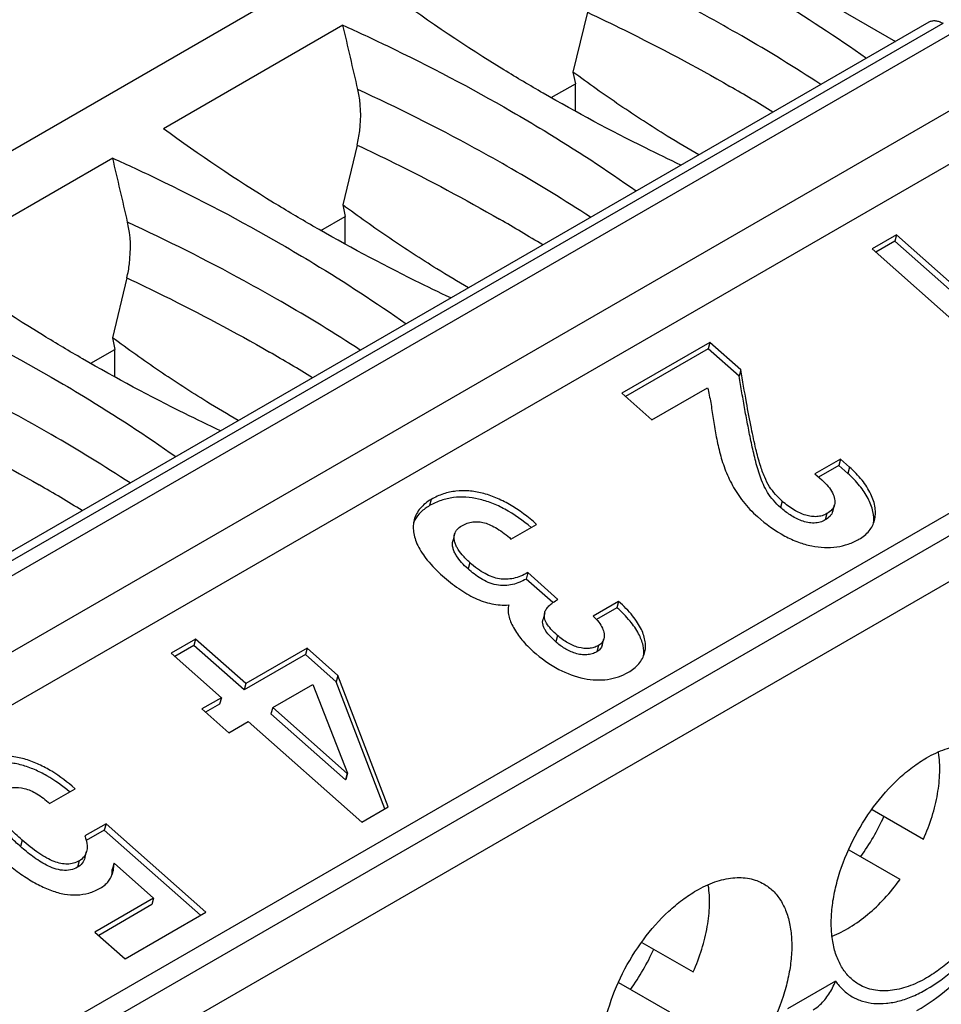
# Paper-space layout '61767N-2-A-2_1_1' of a CAD drawing. Header units: millimetres. Extents: x 0 to 594, y 1 to 420.
# Tile 49 of 222: x 276.07 to 279.04, y 99.57 to 102.75. Entities that reach past the tile are written whole.
import ezdxf

# ---------------------------------------------------------------- set-up
doc = ezdxf.new("R2010")
doc.units = ezdxf.units.MM
doc.header["$LTSCALE"] = 32.67
doc.layers.add('U2-PXC_18472DXF_CONTINUOUS_LINE', color=7, linetype='CONTINUOUS')

psp = doc.layouts.new('61767N-2-A-2_1_1')

# ---------------------------------------------------------------- linework, layer by layer
at = {"layer": 'U2-PXC_18472DXF_CONTINUOUS_LINE', "color": 7, "linetype": 'Continuous'}
for p, q in [((277.7721, 103.3259), (264.3654, 95.5856)), ((277.7721, 103.3259), (278.8913, 102.6797)), ((277.8978, 102.7737), (277.8514, 102.5808)), ((265.5932, 95.0021), (278.9999, 102.7425)), ((277.1098, 102.7318), (276.5313, 102.3978)), ((277.8514, 102.5808), (277.8591, 102.5432)), ((277.7811, 102.4982), (277.8591, 102.5432)), ((277.8591, 102.455), (277.8591, 102.5432)), ((265.7867, 94.618), (279.1934, 102.3583)), ((277.1553, 102.345), (277.109, 102.1521)), ((276.3673, 102.3031), (275.7888, 101.9691)), ((277.109, 102.1522), (277.1167, 102.1146)), ((277.0387, 102.0696), (277.1167, 102.1146)), ((277.1167, 102.0264), (277.1167, 102.1146)), ((278.8946, 102.0556), (278.816, 102.0102)), ((278.8946, 102.0556), (278.8891, 102.0351)), ((279.3646, 101.6388), (278.8946, 102.0556)), ((278.8891, 102.0351), (278.8278, 101.9997)), ((279.3591, 101.6184), (278.8891, 102.0351)), ((278.816, 102.0102), (279.4392, 101.4576)), ((276.4129, 101.9164), (276.3665, 101.7235)), ((276.3665, 101.7235), (276.3742, 101.6859)), ((278.2929, 101.7082), (278.0089, 101.5442)), ((278.2929, 101.7082), (278.2874, 101.6877)), ((278.3925, 101.6198), (278.2929, 101.7082)), ((266.5928, 93.9567), (279.9995, 101.697)), ((276.2962, 101.6409), (276.3742, 101.6859)), ((276.3742, 101.5977), (276.3742, 101.6859)), ((278.2874, 101.6877), (278.0208, 101.5338)), ((278.387, 101.5993), (278.2874, 101.6877)), ((278.3925, 101.6198), (278.387, 101.5993)), ((278.0089, 101.5442), (278.106, 101.4582)), ((278.106, 101.4582), (278.2857, 101.5619)), ((278.7141, 101.3319), (278.6318, 101.2843)), ((278.7141, 101.3319), (278.7086, 101.3114)), ((278.7431, 101.3062), (278.7141, 101.3319)), ((278.7086, 101.3114), (278.6436, 101.2738)), ((278.7376, 101.2857), (278.7086, 101.3114)), ((278.6318, 101.2843), (278.6539, 101.2647)), ((278.6892, 101.1638), (278.6947, 101.1843)), ((277.6516, 101.0737), (277.734, 101.1213)), ((277.4698, 101.0891), (277.4643, 101.0686)), ((277.7058, 100.9654), (277.7003, 100.9449)), ((277.7864, 100.8686), (277.7003, 100.9449)), ((277.8029, 100.8793), (277.7058, 100.9654)), ((277.9988, 100.8728), (277.9164, 100.8252)), ((277.9933, 100.8523), (277.9272, 100.8141)), ((277.9988, 100.8728), (277.9933, 100.8523)), ((277.7603, 100.8362), (277.7548, 100.8157)), ((276.6345, 100.7507), (276.5558, 100.7053)), ((276.6345, 100.7507), (276.629, 100.7302)), ((276.7962, 100.6073), (276.6345, 100.7507)), ((277.9458, 100.7317), (277.9513, 100.7522)), ((276.629, 100.7302), (276.5677, 100.6948)), ((276.7907, 100.5868), (276.629, 100.7302)), ((276.994, 100.7215), (276.7962, 100.6073)), ((276.994, 100.7215), (276.9886, 100.701)), ((277.0928, 100.6339), (276.994, 100.7215)), ((276.5558, 100.7053), (276.7176, 100.5619)), ((276.9886, 100.701), (276.7907, 100.5868)), ((277.0873, 100.6134), (276.9886, 100.701)), ((277.0928, 100.6339), (277.0873, 100.6134)), ((277.256, 100.2096), (277.0928, 100.6339)), ((276.7962, 100.6073), (276.7907, 100.5868)), ((276.8831, 100.5303), (277.0122, 100.6048)), ((277.0122, 100.6048), (277.1244, 100.3181)), ((277.2451, 100.2033), (277.0873, 100.6134)), ((276.7176, 100.5619), (276.6546, 100.5255)), ((276.7176, 100.5619), (276.7121, 100.5414)), ((276.6546, 100.5255), (276.7414, 100.4485)), ((276.7121, 100.5414), (276.6664, 100.515)), ((276.8831, 100.5303), (276.8776, 100.5098)), ((277.1232, 100.3173), (276.8831, 100.5303)), ((277.1177, 100.2969), (276.8776, 100.5098)), ((276.7414, 100.4485), (276.8044, 100.4849)), ((276.8044, 100.4849), (277.1706, 100.1602)), ((277.1232, 100.3173), (277.1177, 100.2969)), ((277.1244, 100.3181), (277.1189, 100.2976)), ((277.1244, 100.3181), (277.1232, 100.3173)), ((277.1189, 100.2976), (277.1177, 100.2969)), ((276.1634, 100.2207), (276.2458, 100.2683)), ((277.1706, 100.1602), (277.256, 100.2096)), ((278.8161, 100.201), (278.9815, 100.1056)), ((276.3456, 100.1551), (276.2776, 100.1158)), ((276.3456, 100.1551), (276.3401, 100.1346)), ((276.6674, 99.8697), (276.3456, 100.1551)), ((276.3401, 100.1346), (276.2821, 100.1012)), ((276.6501, 99.8597), (276.3401, 100.1346)), ((276.2776, 100.045), (276.2831, 100.0655)), ((278.9065, 99.9757), (278.7422, 100.0705)), ((276.3715, 100.028), (276.366, 100.0075)), ((276.3715, 100.028), (276.4992, 99.9147)), ((276.4992, 99.9147), (276.3101, 99.8056)), ((276.4937, 99.8942), (276.322, 99.7951)), ((276.4992, 99.9147), (276.4937, 99.8942)), ((276.4072, 99.7195), (276.6674, 99.8697)), ((276.3101, 99.8056), (276.4072, 99.7195)), ((278.0737, 99.7724), (278.239, 99.6769)), ((278.164, 99.547), (277.9997, 99.6419))]:
    psp.add_line(p, q, dxfattribs=at)
at = {"layer": 'U2-PXC_18472DXF_CONTINUOUS_LINE', "color": 9, "linetype": 'Continuous'}
for p, q in [((265.6382, 94.9977), (279.0449, 102.738)), ((279.0874, 102.7135), (265.6807, 94.9732)), ((265.7867, 94.7895), (279.1934, 102.5298)), ((280.0632, 101.6602), (266.6565, 93.9199)), ((266.7201, 93.8097), (280.1268, 101.55)), ((278.7431, 101.3062), (278.7376, 101.2857)), ((277.3946, 101.202), (277.3891, 101.1816)), ((278.5263, 101.196), (278.5208, 101.1755)), ((278.6705, 101.1559), (278.665, 101.1354)), ((277.5185, 100.9981), (277.513, 100.9776)), ((277.8016, 100.7626), (277.7961, 100.7421)), ((277.9337, 100.7304), (277.9282, 100.7099)), ((276.0752, 100.1025), (276.0697, 100.082)), ((276.2591, 100.0354), (276.2536, 100.0149)), ((278.698, 99.6473), (278.5434, 99.558))]:
    psp.add_line(p, q, dxfattribs=at)
for centre, radius, start, end in [((275.7227, 98.0602), 5.3524, 56.8369, 60.0383), ((275.6136, 97.7813), 5.4884, 58.3157, 60.0041), ((274.9803, 97.6315), 5.3524, 56.8369, 60.0383), ((274.8711, 97.3526), 5.4884, 58.3157, 60.0041), ((274.2378, 97.2029), 5.3524, 56.8369, 60.0383), ((274.1287, 96.924), 5.4884, 58.3157, 60.0041), ((273.4954, 96.7742), 5.3524, 56.8369, 60.0383), ((273.3862, 96.4953), 5.4884, 58.3157, 60.0041)]:
    psp.add_arc(centre, radius, start, end, dxfattribs=at)
at = {"layer": 'U2-PXC_18472DXF_CONTINUOUS_LINE', "color": 7, "linetype": 'Continuous'}
for centre, radius, start, end in [((277.4233, 101.0915), 0.0926, 151.8992, 158.4119), ((277.4249, 101.0907), 0.0943, 151.5824, 151.9137), ((278.1942, 100.4735), 0.7227, 324.043, 335.9572), ((277.4518, 100.0448), 0.7227, 324.043, 335.9572)]:
    psp.add_arc(centre, radius, start, end, dxfattribs=at)
for centre in [(273.4107, 97.7959), (272.6683, 97.3672)]:
    psp.add_ellipse(centre, major_axis=(-3.9049, 20.8596), ratio=0.218384, start_param=-1.383168, end_param=-1.372965, dxfattribs=at)
at = {"layer": 'U2-PXC_18472DXF_CONTINUOUS_LINE', "color": 9, "linetype": 'Continuous'}
for points, knots in [([(278.3958, 102.6972), (278.3563, 102.72), (278.1942, 102.8111), (278.0277, 102.8944), (277.9003, 102.9532)], [0, 0, 0, 0, 0.245107, 1, 1, 1, 1]), ([(277.8978, 102.7737), (277.9376, 102.755), (278.0933, 102.6802), (278.2459, 102.599), (278.3574, 102.5346)], [0, 0, 0, 0, 0.254612, 1, 1, 1, 1]), ([(277.6533, 102.2686), (277.6139, 102.2914), (277.4517, 102.3824), (277.2852, 102.4657), (277.1578, 102.5246)], [0, 0, 0, 0, 0.245107, 1, 1, 1, 1]), ([(277.1553, 102.345), (277.1952, 102.3264), (277.3509, 102.2516), (277.5035, 102.1703), (277.615, 102.1059)], [0, 0, 0, 0, 0.254612, 1, 1, 1, 1]), ([(276.9109, 101.8399), (276.8714, 101.8627), (276.7092, 101.9537), (276.5428, 102.0371), (276.4153, 102.0959)], [0, 0, 0, 0, 0.245107, 1, 1, 1, 1]), ([(276.4129, 101.9164), (276.4527, 101.8977), (276.6084, 101.8229), (276.761, 101.7416), (276.8725, 101.6773)], [0, 0, 0, 0, 0.254612, 1, 1, 1, 1]), ([(276.1684, 101.4113), (276.129, 101.4341), (275.9668, 101.5251), (275.8003, 101.6084), (275.6729, 101.6673)], [0, 0, 0, 0, 0.245107, 1, 1, 1, 1]), ([(275.6704, 101.4877), (275.7102, 101.4691), (275.8659, 101.3942), (276.0186, 101.313), (276.1301, 101.2486)], [0, 0, 0, 0, 0.254612, 1, 1, 1, 1]), ([(278.9919, 99.621), (279.0233, 99.6391), (279.0846, 99.6849), (279.1652, 99.771), (279.2346, 99.8728), (279.2708, 99.948), (279.2858, 99.9867)], [0, 0, 0, 0, 0.227972, 0.477542, 0.738771, 1, 1, 1, 1]), ([(278.698, 99.6473), (278.7052, 99.637), (278.7214, 99.6182), (278.7512, 99.596), (278.7853, 99.5813), (278.8228, 99.5742), (278.8631, 99.5748), (278.9055, 99.5829), (278.9491, 99.5983), (278.9776, 99.6128), (278.9919, 99.621)], [0, 0, 0, 0, 0.115151, 0.226838, 0.338453, 0.453682, 0.575701, 0.706785, 0.848232, 1, 1, 1, 1])]:
    psp.add_open_spline(points, degree=3, knots=knots, dxfattribs=at)
at = {"layer": 'U2-PXC_18472DXF_CONTINUOUS_LINE', "color": 7, "linetype": 'Continuous'}
for points, knots in [([(278.3958, 102.8825), (278.4309, 102.8622), (278.5678, 102.7812), (278.7012, 102.6942), (278.7981, 102.6258)], [0, 0, 0, 0, 0.25492, 1, 1, 1, 1]), ([(277.7552, 102.5126), (277.7127, 102.5372), (277.548, 102.6351), (277.3885, 102.7419), (277.2737, 102.8265)], [0, 0, 0, 0, 0.256022, 1, 1, 1, 1]), ([(277.1098, 102.7318), (277.1571, 102.7104), (277.3416, 102.6244), (277.5221, 102.5296), (277.6533, 102.4539)], [0, 0, 0, 0, 0.255309, 1, 1, 1, 1]), ([(278.9999, 102.7425), (279.0029, 102.7442), (279.0097, 102.7466), (279.0211, 102.7469), (279.0331, 102.744), (279.041, 102.7403), (279.0449, 102.738)], [0, 0, 0, 0, 0.217644, 0.450924, 0.710835, 1, 1, 1, 1]), ([(278.257, 102.3135), (278.2228, 102.3333), (278.137, 102.3847), (278.0011, 102.4729), (277.9012, 102.544), (277.8514, 102.5808)], [0, 0, 0, 0, 0.243892, 0.617464, 1, 1, 1, 1]), ([(277.1553, 102.345), (277.159, 102.3602), (277.1698, 102.4194), (277.1678, 102.4812), (277.1578, 102.5246)], [0, 0, 0, 0, 0.259003, 1, 1, 1, 1]), ([(278.1998, 102.2804), (278.1613, 102.2986), (278.0108, 102.3714), (277.8632, 102.4503), (277.7552, 102.5126)], [0, 0, 0, 0, 0.254445, 1, 1, 1, 1]), ([(277.6533, 102.4539), (277.6885, 102.4336), (277.8254, 102.3526), (277.9588, 102.2655), (278.0556, 102.1972)], [0, 0, 0, 0, 0.25492, 1, 1, 1, 1]), ([(277.0127, 102.084), (276.9702, 102.1085), (276.8055, 102.2065), (276.646, 102.3132), (276.5313, 102.3978)], [0, 0, 0, 0, 0.256022, 1, 1, 1, 1]), ([(276.3673, 102.3031), (276.4147, 102.2817), (276.5992, 102.1957), (276.7796, 102.101), (276.9109, 102.0252)], [0, 0, 0, 0, 0.255309, 1, 1, 1, 1]), ([(277.5146, 101.8849), (277.4804, 101.9046), (277.3945, 101.956), (277.2586, 102.0443), (277.1588, 102.1153), (277.109, 102.1522)], [0, 0, 0, 0, 0.243892, 0.617464, 1, 1, 1, 1]), ([(276.4129, 101.9164), (276.4165, 101.9315), (276.4273, 101.9907), (276.4253, 102.0525), (276.4153, 102.0959)], [0, 0, 0, 0, 0.259003, 1, 1, 1, 1]), ([(277.4573, 101.8517), (277.4189, 101.8699), (277.2683, 101.9428), (277.1207, 102.0216), (277.0127, 102.084)], [0, 0, 0, 0, 0.254445, 1, 1, 1, 1]), ([(276.9109, 102.0252), (276.946, 102.0049), (277.0829, 101.9239), (277.2163, 101.8369), (277.3132, 101.7685)], [0, 0, 0, 0, 0.25492, 1, 1, 1, 1]), ([(276.2703, 101.6553), (276.2278, 101.6799), (276.0631, 101.7778), (275.9036, 101.8845), (275.7888, 101.9691)], [0, 0, 0, 0, 0.256022, 1, 1, 1, 1]), ([(275.6249, 101.8745), (275.6722, 101.8531), (275.8567, 101.7671), (276.0372, 101.6723), (276.1684, 101.5965)], [0, 0, 0, 0, 0.255309, 1, 1, 1, 1]), ([(276.7721, 101.4562), (276.7379, 101.476), (276.6521, 101.5274), (276.5162, 101.6156), (276.4163, 101.6866), (276.3665, 101.7235)], [0, 0, 0, 0, 0.243892, 0.617464, 1, 1, 1, 1]), ([(276.7149, 101.4231), (276.6764, 101.4413), (276.5259, 101.5141), (276.3782, 101.593), (276.2703, 101.6553)], [0, 0, 0, 0, 0.254445, 1, 1, 1, 1]), ([(278.5263, 101.196), (278.5185, 101.2029), (278.5036, 101.2174), (278.4842, 101.2433), (278.4679, 101.2754), (278.4535, 101.3163), (278.4397, 101.369), (278.4254, 101.4364), (278.4095, 101.5217), (278.3985, 101.5848), (278.3925, 101.6198)], [0, 0, 0, 0, 0.068924, 0.137414, 0.213888, 0.306962, 0.424731, 0.574729, 0.764145, 1, 1, 1, 1]), ([(276.1684, 101.5965), (276.2036, 101.5763), (276.3405, 101.4952), (276.4739, 101.4082), (276.5707, 101.3398)], [0, 0, 0, 0, 0.25492, 1, 1, 1, 1]), ([(278.5208, 101.1755), (278.5126, 101.1828), (278.4973, 101.1978), (278.4787, 101.2231), (278.465, 101.2497), (278.4513, 101.2853), (278.4387, 101.3302), (278.4265, 101.3842), (278.4158, 101.4381), (278.4058, 101.4918), (278.3963, 101.5456), (278.3901, 101.5814), (278.387, 101.5993)], [0, 0, 0, 0, 0.072777, 0.141714, 0.207261, 0.270709, 0.39452, 0.516552, 0.637822, 0.758715, 0.879411, 1, 1, 1, 1]), ([(278.2857, 101.5619), (278.2896, 101.5462), (278.296, 101.5133), (278.3037, 101.4625), (278.3121, 101.4094), (278.3235, 101.3549), (278.3402, 101.2999), (278.3648, 101.2455), (278.3996, 101.1927), (278.4296, 101.1611), (278.4465, 101.1462)], [0, 0, 0, 0, 0.106833, 0.22003, 0.338285, 0.460353, 0.585743, 0.715327, 0.851831, 1, 1, 1, 1]), ([(278.8236, 101.1339), (278.8254, 101.1404), (278.8274, 101.1542), (278.8262, 101.1755), (278.821, 101.1974), (278.8087, 101.228), (278.7838, 101.2662), (278.7578, 101.2931), (278.7431, 101.3062)], [0, 0, 0, 0, 0.101924, 0.207745, 0.319839, 0.439588, 0.703605, 1, 1, 1, 1]), ([(278.6539, 101.2647), (278.6612, 101.2582), (278.6741, 101.2453), (278.6886, 101.2245), (278.6953, 101.2068), (278.6963, 101.1935), (278.6954, 101.1873), (278.6947, 101.1843)], [0, 0, 0, 0, 0.310657, 0.577034, 0.802004, 0.903019, 1, 1, 1, 1]), ([(278.8203, 101.1241), (278.8222, 101.1371), (278.8203, 101.1654), (278.804, 101.207), (278.7759, 101.2483), (278.7514, 101.2735), (278.7376, 101.2857)], [0, 0, 0, 0, 0.208437, 0.442049, 0.706207, 1, 1, 1, 1]), ([(277.734, 101.1213), (277.7069, 101.1453), (277.6646, 101.1772), (277.6038, 101.2079), (277.5599, 101.223), (277.5165, 101.2305), (277.474, 101.2299), (277.4327, 101.2208), (277.4069, 101.2091), (277.3946, 101.202)], [0, 0, 0, 0, 0.291013, 0.4226, 0.54586, 0.662393, 0.774623, 0.885832, 1, 1, 1, 1]), ([(277.3946, 101.202), (277.3813, 101.1944), (277.3631, 101.1803), (277.3464, 101.1559), (277.3412, 101.1428), (277.3394, 101.1362)], [0, 0, 0, 0, 0.524211, 0.764523, 1, 1, 1, 1]), ([(277.7165, 101.1112), (277.6902, 101.1334), (277.6492, 101.1627), (277.5906, 101.1905), (277.5483, 101.2039), (277.5066, 101.2102), (277.4656, 101.209), (277.4258, 101.1998), (277.401, 101.1884), (277.3891, 101.1816)], [0, 0, 0, 0, 0.288744, 0.419741, 0.542847, 0.659678, 0.77261, 0.884795, 1, 1, 1, 1]), ([(278.6705, 101.1559), (278.6656, 101.153), (278.655, 101.1485), (278.6379, 101.1456), (278.6199, 101.1464), (278.5944, 101.1521), (278.5617, 101.1677), (278.538, 101.1856), (278.5263, 101.196)], [0, 0, 0, 0, 0.106831, 0.213924, 0.325297, 0.443559, 0.704826, 1, 1, 1, 1]), ([(277.3891, 101.1816), (277.3791, 101.1757), (277.3609, 101.1626), (277.3469, 101.1449), (277.3419, 101.1356)], [0, 0, 0, 0, 0.523931, 1, 1, 1, 1]), ([(278.665, 101.1354), (278.6599, 101.1324), (278.6482, 101.1275), (278.6289, 101.1248), (278.6085, 101.1268), (278.5819, 101.1344), (278.5518, 101.1504), (278.5306, 101.1668), (278.5208, 101.1755)], [0, 0, 0, 0, 0.112288, 0.234613, 0.36426, 0.496034, 0.753638, 1, 1, 1, 1]), ([(278.6892, 101.1638), (278.6884, 101.1609), (278.6861, 101.1552), (278.6787, 101.1447), (278.6707, 101.1387), (278.665, 101.1354)], [0, 0, 0, 0, 0.237203, 0.48068, 1, 1, 1, 1]), ([(278.6947, 101.1843), (278.6939, 101.1816), (278.6917, 101.176), (278.6845, 101.1654), (278.6765, 101.1593), (278.6705, 101.1559)], [0, 0, 0, 0, 0.225211, 0.460763, 1, 1, 1, 1]), ([(277.3394, 101.1362), (277.3378, 101.13), (277.3357, 101.117), (277.3367, 101.0965), (277.3417, 101.075), (277.3546, 101.0431), (277.3832, 101.0009), (277.4134, 100.9707), (277.431, 100.9551)], [0, 0, 0, 0, 0.08985, 0.184586, 0.287245, 0.400523, 0.66732, 1, 1, 1, 1]), ([(277.4929, 101.1167), (277.4985, 101.1199), (277.5099, 101.1253), (277.5283, 101.1297), (277.5472, 101.1302), (277.5667, 101.1266), (277.5869, 101.119), (277.6166, 101.1029), (277.6376, 101.0862), (277.6516, 101.0737)], [0, 0, 0, 0, 0.109014, 0.213254, 0.317789, 0.427767, 0.547762, 0.681443, 1, 1, 1, 1]), ([(278.4465, 101.1462), (278.4735, 101.1223), (278.5161, 101.0912), (278.577, 101.0633), (278.6201, 101.0507), (278.6618, 101.0455), (278.7018, 101.0474), (278.7396, 101.0565), (278.7629, 101.0671), (278.7738, 101.0734)], [0, 0, 0, 0, 0.302219, 0.43606, 0.560251, 0.676582, 0.787093, 0.894072, 1, 1, 1, 1]), ([(278.7738, 101.0734), (278.7861, 101.0805), (278.8028, 101.0936), (278.8175, 101.1161), (278.8221, 101.1279), (278.8236, 101.1339)], [0, 0, 0, 0, 0.531968, 0.769696, 1, 1, 1, 1]), ([(277.4698, 101.0891), (277.4705, 101.0918), (277.4726, 101.0972), (277.4795, 101.1075), (277.4872, 101.1134), (277.4929, 101.1167)], [0, 0, 0, 0, 0.22829, 0.464845, 1, 1, 1, 1]), ([(277.513, 100.9776), (277.5056, 100.9842), (277.4918, 100.9977), (277.4772, 101.0165), (277.4686, 101.0325), (277.4643, 101.0446), (277.4624, 101.0568), (277.4633, 101.0649), (277.4643, 101.0686)], [0, 0, 0, 0, 0.274902, 0.535939, 0.659736, 0.778086, 0.890977, 1, 1, 1, 1]), ([(277.5185, 100.9981), (277.5099, 101.0057), (277.4949, 101.0206), (277.4799, 101.0413), (277.4723, 101.0574), (277.469, 101.0685), (277.468, 101.0791), (277.4689, 101.0859), (277.4698, 101.0891)], [0, 0, 0, 0, 0.318887, 0.588164, 0.704889, 0.810845, 0.90811, 1, 1, 1, 1]), ([(277.7003, 100.9449), (277.6936, 100.9411), (277.6795, 100.9341), (277.6564, 100.9263), (277.6309, 100.9226), (277.604, 100.9249), (277.5779, 100.9333), (277.5466, 100.9499), (277.5259, 100.9662), (277.513, 100.9776)], [0, 0, 0, 0, 0.111943, 0.229218, 0.353794, 0.485252, 0.618719, 0.749534, 1, 1, 1, 1]), ([(277.7058, 100.9654), (277.6983, 100.9612), (277.6833, 100.9538), (277.6601, 100.9464), (277.637, 100.9433), (277.6139, 100.9449), (277.5905, 100.9511), (277.5668, 100.9621), (277.5424, 100.978), (277.5266, 100.9909), (277.5185, 100.9981)], [0, 0, 0, 0, 0.125907, 0.242226, 0.352959, 0.463069, 0.577987, 0.702925, 0.842377, 1, 1, 1, 1]), ([(277.431, 100.9551), (277.4476, 100.9404), (277.4807, 100.9137), (277.5336, 100.8821), (277.5883, 100.8628), (277.6259, 100.8599), (277.6441, 100.8612)], [0, 0, 0, 0, 0.277959, 0.533409, 0.770564, 1, 1, 1, 1]), ([(277.7603, 100.8362), (277.7613, 100.8401), (277.765, 100.8482), (277.7742, 100.8591), (277.7871, 100.8697), (277.7973, 100.8761), (277.8029, 100.8793)], [0, 0, 0, 0, 0.196645, 0.420961, 0.686077, 1, 1, 1, 1]), ([(277.6441, 100.8612), (277.6427, 100.8557), (277.6415, 100.844), (277.6439, 100.8258), (277.65, 100.8069), (277.6631, 100.7801), (277.6869, 100.7468), (277.7104, 100.7229), (277.7235, 100.7113)], [0, 0, 0, 0, 0.095043, 0.197507, 0.30967, 0.431973, 0.703287, 1, 1, 1, 1]), ([(278.079, 100.6963), (278.0806, 100.7076), (278.0789, 100.733), (278.0633, 100.7717), (278.0343, 100.8128), (278.0083, 100.8388), (277.9933, 100.8523)], [0, 0, 0, 0, 0.1856, 0.404184, 0.671699, 1, 1, 1, 1]), ([(278.0824, 100.7061), (278.0839, 100.7118), (278.0858, 100.7238), (278.0847, 100.7499), (278.0754, 100.7773), (278.0599, 100.8046), (278.0368, 100.8362), (278.015, 100.8583), (277.9988, 100.8728)], [0, 0, 0, 0, 0.089924, 0.184645, 0.399705, 0.525806, 0.666842, 1, 1, 1, 1]), ([(277.7961, 100.7421), (277.79, 100.7475), (277.7785, 100.7584), (277.7659, 100.7734), (277.7584, 100.7863), (277.7546, 100.7961), (277.7531, 100.8061), (277.754, 100.8126), (277.7548, 100.8157)], [0, 0, 0, 0, 0.274601, 0.537219, 0.661575, 0.779724, 0.891752, 1, 1, 1, 1]), ([(277.8016, 100.7626), (277.7941, 100.7692), (277.7813, 100.7816), (277.7665, 100.8006), (277.7597, 100.8165), (277.7588, 100.8282), (277.7596, 100.8336), (277.7603, 100.8362)], [0, 0, 0, 0, 0.337217, 0.604078, 0.815397, 0.908827, 1, 1, 1, 1]), ([(277.9164, 100.8252), (277.9229, 100.8191), (277.9342, 100.8071), (277.9466, 100.7879), (277.9529, 100.7695), (277.9527, 100.7574), (277.9513, 100.7522)], [0, 0, 0, 0, 0.316017, 0.583975, 0.808198, 1, 1, 1, 1]), ([(277.9337, 100.7304), (277.929, 100.7278), (277.9191, 100.7235), (277.8974, 100.7194), (277.8678, 100.7229), (277.8331, 100.7379), (277.8118, 100.7535), (277.8016, 100.7626)], [0, 0, 0, 0, 0.110775, 0.221933, 0.456128, 0.715694, 1, 1, 1, 1]), ([(277.9513, 100.7522), (277.9501, 100.7478), (277.9456, 100.739), (277.938, 100.7329), (277.9337, 100.7304)], [0, 0, 0, 0, 0.477488, 1, 1, 1, 1]), ([(277.9282, 100.7099), (277.9235, 100.7073), (277.9131, 100.7028), (277.8958, 100.6997), (277.8773, 100.7006), (277.8528, 100.7062), (277.8246, 100.7195), (277.805, 100.7342), (277.7961, 100.7421)], [0, 0, 0, 0, 0.111943, 0.233093, 0.361603, 0.493258, 0.752593, 1, 1, 1, 1]), ([(277.9458, 100.7317), (277.9446, 100.7273), (277.9401, 100.7185), (277.9325, 100.7124), (277.9282, 100.7099)], [0, 0, 0, 0, 0.480254, 1, 1, 1, 1]), ([(277.7235, 100.7113), (277.7486, 100.689), (277.7997, 100.6521), (277.8713, 100.6248), (277.9254, 100.6182), (277.963, 100.62), (277.9983, 100.6283), (278.02, 100.6382), (278.0301, 100.644)], [0, 0, 0, 0, 0.301143, 0.559683, 0.676876, 0.787998, 0.894981, 1, 1, 1, 1]), ([(278.0301, 100.644), (278.0427, 100.6513), (278.0599, 100.6646), (278.0758, 100.6875), (278.0807, 100.6999), (278.0824, 100.7061)], [0, 0, 0, 0, 0.524796, 0.764976, 1, 1, 1, 1]), ([(278.9919, 100.3681), (279.011, 100.3791), (279.049, 100.3972), (279.1074, 100.4113), (279.1622, 100.4099), (279.1951, 100.3979), (279.2095, 100.3896)], [0, 0, 0, 0, 0.289654, 0.549119, 0.782234, 1, 1, 1, 1]), ([(276.2458, 100.2683), (276.2224, 100.289), (276.1848, 100.3175), (276.1301, 100.3471), (276.0875, 100.3636), (276.0437, 100.3734), (275.9992, 100.375), (275.9546, 100.3668), (275.9266, 100.3545), (275.9131, 100.3467)], [0, 0, 0, 0, 0.257029, 0.384555, 0.509358, 0.631161, 0.751161, 0.872428, 1, 1, 1, 1]), ([(278.7743, 99.6363), (278.7636, 99.6425), (278.7433, 99.658), (278.7188, 99.689), (278.7006, 99.7268), (278.6888, 99.7706), (278.6835, 99.8195), (278.6849, 99.8724), (278.6928, 99.9282), (278.7122, 100.0064), (278.7514, 100.1034), (278.8172, 100.2104), (278.8854, 100.288), (278.9453, 100.3384), (278.9763, 100.3591), (278.9919, 100.3681)], [0, 0, 0, 0, 0.04283, 0.087433, 0.13524, 0.187177, 0.243652, 0.304637, 0.369765, 0.438401, 0.582648, 0.729704, 0.871203, 0.93764, 1, 1, 1, 1]), ([(278.9815, 100.1056), (278.9921, 100.1295), (279.0104, 100.1774), (279.0284, 100.2498), (279.0359, 100.3191), (279.0336, 100.3637), (279.0304, 100.3847)], [0, 0, 0, 0, 0.273792, 0.535196, 0.778361, 1, 1, 1, 1]), ([(279.2095, 100.3896), (279.2202, 100.3834), (279.2405, 100.3678), (279.265, 100.3369), (279.2832, 100.2991), (279.2951, 100.2553), (279.3003, 100.2064), (279.299, 100.1535), (279.291, 100.0976), (279.2717, 100.0195), (279.2324, 99.9225), (279.1666, 99.8155), (279.0984, 99.7379), (279.0386, 99.6875), (279.0075, 99.6668), (278.9919, 99.6578)], [0, 0, 0, 0, 0.04283, 0.087433, 0.13524, 0.187177, 0.243652, 0.304637, 0.369765, 0.438401, 0.582648, 0.729704, 0.871203, 0.93764, 1, 1, 1, 1]), ([(276.2283, 100.2582), (276.2053, 100.2774), (276.1686, 100.3037), (276.1156, 100.3306), (276.0745, 100.3453), (276.0325, 100.3535), (275.9899, 100.354), (275.9474, 100.3456), (275.9205, 100.3337), (275.9076, 100.3262)], [0, 0, 0, 0, 0.257497, 0.384592, 0.508918, 0.630448, 0.750509, 0.872116, 1, 1, 1, 1]), ([(276.0114, 100.2614), (276.0165, 100.2643), (276.0272, 100.2691), (276.051, 100.2741), (276.0846, 100.2708), (276.1255, 100.2524), (276.1508, 100.2325), (276.1634, 100.2207)], [0, 0, 0, 0, 0.10367, 0.208268, 0.431547, 0.691062, 1, 1, 1, 1]), ([(276.0697, 100.082), (276.0587, 100.0917), (276.0426, 100.1066), (276.0224, 100.1273), (276.0083, 100.1432), (275.9958, 100.1596), (275.9856, 100.1766), (275.9802, 100.1916), (275.9792, 100.2037), (275.98, 100.2095), (275.9808, 100.2123)], [0, 0, 0, 0, 0.269246, 0.401601, 0.531595, 0.658123, 0.779442, 0.893265, 0.947288, 1, 1, 1, 1]), ([(276.0752, 100.1025), (276.0608, 100.1153), (276.0407, 100.1339), (276.0174, 100.1593), (276.0041, 100.1761), (275.9941, 100.1918), (275.9875, 100.2064), (275.9845, 100.2201), (275.9852, 100.2288), (275.9863, 100.2328)], [0, 0, 0, 0, 0.352954, 0.501929, 0.632566, 0.74543, 0.841943, 0.925033, 1, 1, 1, 1]), ([(276.2776, 100.1158), (276.2793, 100.1114), (276.2846, 100.0953), (276.2863, 100.0773), (276.2831, 100.0655)], [0, 0, 0, 0, 0.282501, 1, 1, 1, 1]), ([(276.2536, 100.0149), (276.2468, 100.0109), (276.231, 100.0048), (276.2049, 100.0038), (276.1785, 100.0101), (276.1456, 100.0245), (276.109, 100.0487), (276.0824, 100.0707), (276.0697, 100.082)], [0, 0, 0, 0, 0.113505, 0.23918, 0.370927, 0.501828, 0.755162, 1, 1, 1, 1]), ([(276.2591, 100.0354), (276.2534, 100.0321), (276.2411, 100.0269), (276.2208, 100.0242), (276.1994, 100.0265), (276.1769, 100.0334), (276.1532, 100.0447), (276.1179, 100.0665), (276.0924, 100.0872), (276.0752, 100.1025)], [0, 0, 0, 0, 0.094951, 0.189977, 0.291078, 0.402816, 0.528191, 0.668991, 1, 1, 1, 1]), ([(275.9903, 100.0572), (276.0055, 100.0437), (276.0354, 100.0186), (276.0808, 99.9853), (276.1252, 99.9586), (276.1683, 99.939), (276.2104, 99.9272), (276.2514, 99.924), (276.2911, 99.9302), (276.3156, 99.9409), (276.3272, 99.9476)], [0, 0, 0, 0, 0.160927, 0.309631, 0.445956, 0.570384, 0.684362, 0.790709, 0.893925, 1, 1, 1, 1]), ([(276.2831, 100.0655), (276.2815, 100.0594), (276.2755, 100.0473), (276.265, 100.0388), (276.2591, 100.0354)], [0, 0, 0, 0, 0.479479, 1, 1, 1, 1]), ([(276.2776, 100.045), (276.276, 100.0389), (276.27, 100.0268), (276.2595, 100.0183), (276.2536, 100.0149)], [0, 0, 0, 0, 0.480515, 1, 1, 1, 1]), ([(276.3677, 99.9984), (276.3683, 100.0007), (276.3705, 100.0104), (276.3713, 100.0204), (276.3715, 100.028)], [0, 0, 0, 0, 0.240958, 1, 1, 1, 1]), ([(276.3272, 99.9476), (276.3326, 99.9506), (276.3423, 99.9573), (276.3542, 99.9696), (276.3627, 99.9834), (276.3663, 99.9934), (276.3677, 99.9984)], [0, 0, 0, 0, 0.277833, 0.527829, 0.764258, 1, 1, 1, 1]), ([(276.3644, 99.9885), (276.3646, 99.99), (276.3655, 99.9963), (276.3659, 100.0027), (276.366, 100.0075)], [0, 0, 0, 0, 0.243611, 1, 1, 1, 1]), ([(278.239, 99.6769), (278.2497, 99.7008), (278.2679, 99.7488), (278.2859, 99.8212), (278.2935, 99.8904), (278.2912, 99.9351), (278.2879, 99.956)], [0, 0, 0, 0, 0.273792, 0.535196, 0.778361, 1, 1, 1, 1]), ([(278.2494, 99.9395), (278.2685, 99.9505), (278.3065, 99.9686), (278.3649, 99.9827), (278.4197, 99.9813), (278.4527, 99.9693), (278.467, 99.961)], [0, 0, 0, 0, 0.289654, 0.549119, 0.782234, 1, 1, 1, 1]), ([(278.467, 99.961), (278.4777, 99.9548), (278.4981, 99.9392), (278.5225, 99.9082), (278.5408, 99.8704), (278.5526, 99.8266), (278.5578, 99.7777), (278.5565, 99.7248), (278.5486, 99.669), (278.5292, 99.5909), (278.49, 99.4939), (278.4242, 99.3868), (278.356, 99.3093), (278.2961, 99.2589), (278.2651, 99.2381), (278.2494, 99.2291)], [0, 0, 0, 0, 0.04283, 0.087433, 0.13524, 0.187177, 0.243652, 0.304637, 0.369765, 0.438401, 0.582648, 0.729704, 0.871203, 0.93764, 1, 1, 1, 1]), ([(278.6873, 99.793), (278.7072, 99.8006), (278.7474, 99.8208), (278.8041, 99.8621), (278.8583, 99.9142), (278.891, 99.9543), (278.9065, 99.9757)], [0, 0, 0, 0, 0.221251, 0.464307, 0.725865, 1, 1, 1, 1]), ([(278.0319, 99.2076), (278.0212, 99.2138), (278.0008, 99.2294), (277.9764, 99.2603), (277.9581, 99.2982), (277.9463, 99.342), (277.9411, 99.3908), (277.9424, 99.4437), (277.9503, 99.4996), (277.9697, 99.5777), (278.0089, 99.6747), (278.0747, 99.7818), (278.1429, 99.8593), (278.2028, 99.9097), (278.2338, 99.9305), (278.2494, 99.9395)], [0, 0, 0, 0, 0.04283, 0.087433, 0.13524, 0.187177, 0.243652, 0.304637, 0.369765, 0.438401, 0.582648, 0.729704, 0.871203, 0.93764, 1, 1, 1, 1]), ([(278.9608, 99.5524), (278.9965, 99.5729), (279.0654, 99.6227), (279.1568, 99.7149), (279.2363, 99.8226), (279.2795, 99.902), (279.2983, 99.9431)], [0, 0, 0, 0, 0.23573, 0.484041, 0.740915, 1, 1, 1, 1]), ([(278.6263, 99.5552), (278.6342, 99.5598), (278.6535, 99.5742), (278.6787, 99.6053), (278.6923, 99.6327), (278.698, 99.6473)], [0, 0, 0, 0, 0.23231, 0.60413, 1, 1, 1, 1]), ([(278.9919, 99.6578), (278.9728, 99.6467), (278.9348, 99.6287), (278.8764, 99.6146), (278.8216, 99.616), (278.7887, 99.628), (278.7743, 99.6363)], [0, 0, 0, 0, 0.289654, 0.549119, 0.782234, 1, 1, 1, 1])]:
    psp.add_open_spline(points, degree=3, knots=knots, dxfattribs=at)

doc.saveas('drawing.dxf')
